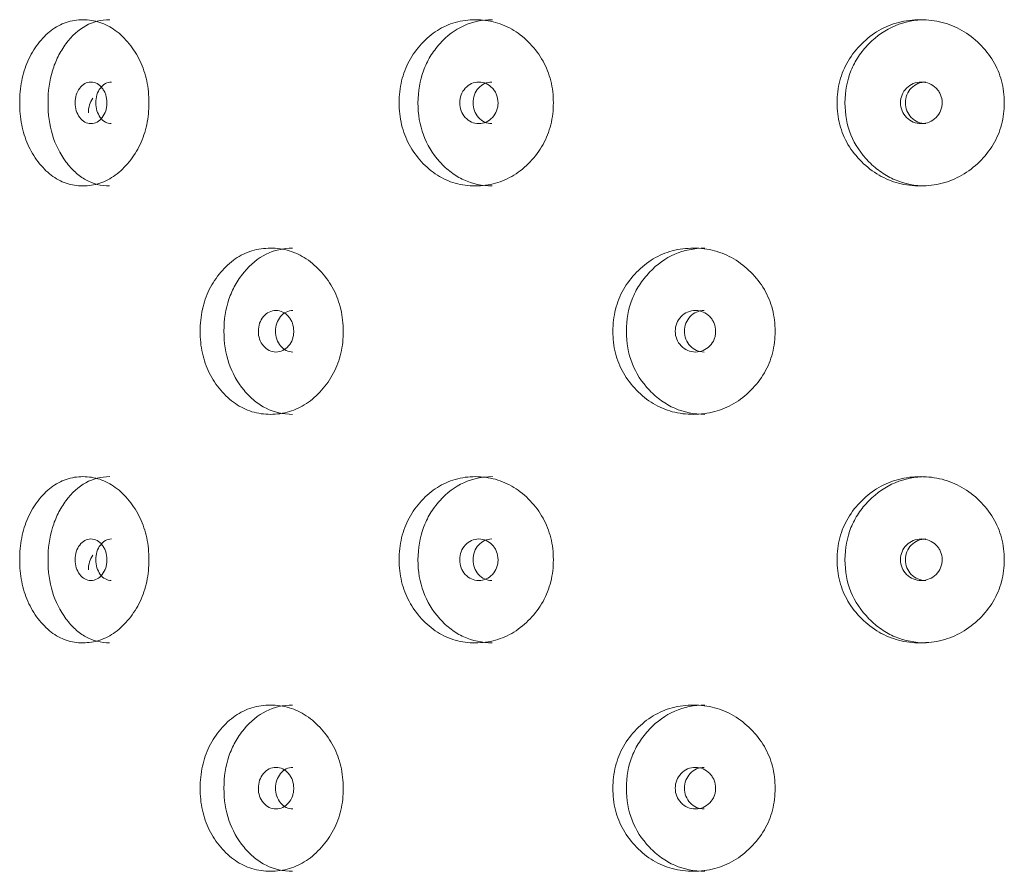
# Model space of a CAD drawing. Header units: millimetres. Extents: x 4 to 1188, y 1 to 840.
# Tile 48 of 256: x 311.43 to 317.75, y 394.61 to 400.08. Entities that reach past the tile are written whole.
import ezdxf

# ---------------------------------------------------------------- set-up
doc = ezdxf.new("R2010")
doc.units = ezdxf.units.MM
doc.layers.add('1', color=7, linetype='Continuous')

msp = doc.modelspace()

# ---------------------------------------------------------------- linework, layer by layer
at = {"layer": '1', "color": 154, "linetype": 'Continuous', "lineweight": 13}
for points, knots in [([(311.4277, 399.542), (311.4277, 399.5895), (311.4358, 399.6829), (311.4767, 399.8142), (311.5428, 399.9244), (311.6265, 400.0113), (311.7259, 400.0647), (311.8335, 400.0806), (311.9424, 400.0649), (312.0452, 400.0114), (312.1334, 399.9244), (312.2045, 399.8142), (312.2488, 399.6829), (312.262, 399.542), (312.2489, 399.401), (312.2045, 399.2697), (312.1335, 399.1596), (312.0452, 399.0725), (311.9424, 399.0192), (311.8335, 399.0033), (311.7259, 399.0191), (311.6265, 399.0726), (311.5428, 399.1597), (311.4764, 399.2698), (311.4355, 399.4011), (311.4277, 399.4945), (311.4277, 399.542)], [0, 0, 0, 0, 0.042089, 0.082711, 0.124995, 0.166981, 0.207667, 0.249993, 0.292228, 0.332914, 0.374992, 0.417271, 0.457893, 0.500005, 0.542022, 0.582644, 0.625021, 0.667005, 0.707691, 0.750017, 0.792251, 0.832937, 0.875017, 0.917377, 0.957984, 1, 1, 1, 1]), ([(311.6095, 399.542), (311.6095, 399.6161), (311.6191, 399.6847), (311.6478, 399.7794), (311.6598, 399.8096), (311.6814, 399.8528), (311.6892, 399.8669), (311.7061, 399.8943), (311.7152, 399.9078), (311.7629, 399.9722), (311.8053, 400.0108), (311.8987, 400.0623), (311.9499, 400.0752), (312.0055, 400.0753), (312.0055, 400.0753), (312.0056, 400.0753)], [0, 0, 0, 0, 0.249938, 0.249938, 0.374906, 0.374906, 0.437391, 0.437391, 0.499875, 0.499875, 0.749813, 0.749813, 0.99975, 0.99975, 1, 1, 1, 1]), ([(313.8644, 399.542), (313.8645, 399.5895), (313.8743, 399.6829), (313.9241, 399.8142), (314.0044, 399.9244), (314.1054, 400.0113), (314.225, 400.0647), (314.3537, 400.0806), (314.4833, 400.0649), (314.605, 400.0114), (314.7091, 399.9244), (314.7925, 399.8142), (314.8444, 399.6829), (314.8599, 399.542), (314.8445, 399.401), (314.7925, 399.2697), (314.7091, 399.1596), (314.6051, 399.0725), (314.4833, 399.0192), (314.3538, 399.0033), (314.225, 399.0191), (314.1054, 399.0726), (314.0043, 399.1597), (313.9238, 399.2698), (313.874, 399.4011), (313.8644, 399.4945), (313.8644, 399.542)], [0, 0, 0, 0, 0.042089, 0.082711, 0.124995, 0.166981, 0.207667, 0.249993, 0.292228, 0.332914, 0.374992, 0.417271, 0.457893, 0.500005, 0.542022, 0.582644, 0.625021, 0.667005, 0.707691, 0.750017, 0.792251, 0.832937, 0.875017, 0.917377, 0.957984, 1, 1, 1, 1]), ([(313.9853, 399.542), (313.9854, 399.6161), (313.9971, 399.6847), (314.032, 399.7794), (314.0466, 399.8096), (314.0728, 399.8528), (314.0823, 399.8669), (314.1027, 399.8943), (314.1138, 399.9078), (314.1715, 399.9722), (314.2226, 400.0108), (314.335, 400.0623), (314.3964, 400.0752), (314.4627, 400.0753), (314.4627, 400.0753), (314.4628, 400.0753)], [0, 0, 0, 0, 0.249938, 0.249938, 0.374906, 0.374906, 0.437391, 0.437391, 0.499875, 0.499875, 0.749813, 0.749813, 0.99975, 0.99975, 1, 1, 1, 1]), ([(316.6767, 399.542), (316.6768, 399.5895), (316.6877, 399.6829), (316.7424, 399.8142), (316.8306, 399.9244), (316.9412, 400.0113), (317.0716, 400.0647), (317.2115, 400.0806), (317.3517, 400.0649), (317.4829, 400.0114), (317.5946, 399.9244), (317.684, 399.8142), (317.7395, 399.6829), (317.7559, 399.542), (317.7396, 399.401), (317.684, 399.2697), (317.5947, 399.1596), (317.483, 399.0725), (317.3518, 399.0192), (317.2116, 399.0033), (317.0717, 399.0191), (316.9412, 399.0726), (316.8305, 399.1597), (316.7421, 399.2698), (316.6873, 399.4011), (316.6767, 399.4945), (316.6767, 399.542)], [0, 0, 0, 0, 0.042089, 0.082711, 0.124995, 0.166981, 0.207667, 0.249993, 0.292228, 0.332914, 0.374992, 0.417271, 0.457893, 0.500005, 0.542022, 0.582644, 0.625021, 0.667005, 0.707691, 0.750017, 0.792251, 0.832937, 0.875017, 0.917377, 0.957984, 1, 1, 1, 1]), ([(316.7273, 399.542), (316.7274, 399.6161), (316.7403, 399.6847), (316.7787, 399.7794), (316.7947, 399.8096), (316.8235, 399.8528), (316.8339, 399.8669), (316.8563, 399.8943), (316.8685, 399.9078), (316.9318, 399.9722), (316.9877, 400.0108), (317.1103, 400.0623), (317.1771, 400.0752), (317.2489, 400.0753), (317.249, 400.0753), (317.2491, 400.0753)], [0, 0, 0, 0, 0.249938, 0.249938, 0.374906, 0.374906, 0.437391, 0.437391, 0.499875, 0.499875, 0.749813, 0.749813, 0.99975, 0.99975, 1, 1, 1, 1]), ([(311.7836, 399.542), (311.7836, 399.5236), (311.786, 399.5067), (311.7958, 399.4754), (311.803, 399.4612), (311.823, 399.4349), (311.834, 399.4251), (311.8579, 399.412), (311.8708, 399.4087), (311.9133, 399.4087), (311.9374, 399.4216), (311.9676, 399.4608), (311.9752, 399.4752), (311.9827, 399.4987), (311.9846, 399.5069), (311.9871, 399.5239), (311.9877, 399.5326), (311.9877, 399.5604), (311.9852, 399.5775), (311.9776, 399.601), (311.9745, 399.6085), (311.967, 399.6228), (311.9628, 399.6294), (311.9475, 399.6491), (311.9364, 399.6589), (311.9122, 399.672), (311.8993, 399.6752), (311.8568, 399.6752), (311.8327, 399.662), (311.7935, 399.6102), (311.7837, 399.5786), (311.7836, 399.542)], [0, 0, 0, 0, 0.0625, 0.0625, 0.125, 0.125, 0.1875, 0.1875, 0.25, 0.25, 0.375, 0.375, 0.4375, 0.4375, 0.46875, 0.46875, 0.5, 0.5, 0.5625, 0.5625, 0.59375, 0.59375, 0.625, 0.625, 0.6875, 0.6875, 0.75, 0.75, 0.875, 0.875, 1, 1, 1, 1]), ([(312.0162, 399.6752), (312.0162, 399.6752), (312.003, 399.6752), (311.9765, 399.669), (311.9439, 399.6383), (311.9213, 399.5944), (311.9166, 399.5595), (311.9166, 399.542)], [0, 0, 0, 0, 0.000568, 0.250749, 0.500333, 0.749366, 1, 1, 1, 1]), ([(314.2536, 399.542), (314.2535, 399.5236), (314.2564, 399.5067), (314.2683, 399.4754), (314.277, 399.4612), (314.3012, 399.4349), (314.3144, 399.4251), (314.3433, 399.412), (314.3588, 399.4087), (314.41, 399.4087), (314.439, 399.4216), (314.4752, 399.4608), (314.4843, 399.4752), (314.4933, 399.4987), (314.4956, 399.5069), (314.4985, 399.5239), (314.4993, 399.5326), (314.4992, 399.5604), (314.4962, 399.5775), (314.4872, 399.601), (314.4835, 399.6085), (314.4745, 399.6228), (314.4694, 399.6294), (314.4511, 399.6491), (314.4378, 399.6589), (314.4087, 399.672), (314.3932, 399.6752), (314.342, 399.6752), (314.3129, 399.662), (314.2656, 399.6102), (314.2537, 399.5786), (314.2536, 399.542)], [0, 0, 0, 0, 0.0625, 0.0625, 0.125, 0.125, 0.1875, 0.1875, 0.25, 0.25, 0.375, 0.375, 0.4375, 0.4375, 0.46875, 0.46875, 0.5, 0.5, 0.5625, 0.5625, 0.59375, 0.59375, 0.625, 0.625, 0.6875, 0.6875, 0.75, 0.75, 0.875, 0.875, 1, 1, 1, 1]), ([(314.4593, 399.6752), (314.4593, 399.6752), (314.4433, 399.6752), (314.4115, 399.669), (314.372, 399.6383), (314.3447, 399.5944), (314.3391, 399.5595), (314.339, 399.542)], [0, 0, 0, 0, 0.000568, 0.250749, 0.500333, 0.749366, 1, 1, 1, 1]), ([(317.0839, 399.542), (317.0839, 399.5236), (317.087, 399.5067), (317.1, 399.4754), (317.1096, 399.4612), (317.1359, 399.4349), (317.1504, 399.4251), (317.1819, 399.412), (317.1988, 399.4087), (317.2544, 399.4087), (317.2859, 399.4216), (317.3252, 399.4608), (317.3351, 399.4752), (317.3448, 399.4987), (317.3473, 399.5069), (317.3505, 399.5239), (317.3513, 399.5326), (317.3513, 399.5604), (317.348, 399.5775), (317.3382, 399.601), (317.3342, 399.6085), (317.3245, 399.6228), (317.3189, 399.6294), (317.2991, 399.6491), (317.2846, 399.6589), (317.253, 399.672), (317.2361, 399.6752), (317.1804, 399.6752), (317.1487, 399.662), (317.0971, 399.6102), (317.0841, 399.5786), (317.0839, 399.542)], [0, 0, 0, 0, 0.0625, 0.0625, 0.125, 0.125, 0.1875, 0.1875, 0.25, 0.25, 0.375, 0.375, 0.4375, 0.4375, 0.46875, 0.46875, 0.5, 0.5, 0.5625, 0.5625, 0.59375, 0.59375, 0.625, 0.625, 0.6875, 0.6875, 0.75, 0.75, 0.875, 0.875, 1, 1, 1, 1]), ([(317.2462, 399.6752), (317.2461, 399.6752), (317.2287, 399.6752), (317.1941, 399.669), (317.151, 399.6383), (317.1212, 399.5944), (317.115, 399.5595), (317.115, 399.542)], [0, 0, 0, 0, 0.000568, 0.250749, 0.500333, 0.749366, 1, 1, 1, 1]), ([(312.0052, 399.0086), (311.9498, 399.0086), (311.8988, 399.0215), (311.8288, 399.0601), (311.8065, 399.0763), (311.7746, 399.1053), (311.7643, 399.1158), (311.7441, 399.1383), (311.7344, 399.1503), (311.6859, 399.2156), (311.6571, 399.2732), (311.6189, 399.3994), (311.6094, 399.4678), (311.6095, 399.542)], [0, 0, 0, 0, 0.249906, 0.249906, 0.374922, 0.374922, 0.43743, 0.43743, 0.499937, 0.499937, 0.749969, 0.749969, 1, 1, 1, 1]), ([(311.8977, 399.571), (311.8881, 399.558), (311.8808, 399.5437), (311.8711, 399.5123), (311.8687, 399.4951), (311.8686, 399.4767)], [0, 0, 0, 0, 0.5, 0.5, 1, 1, 1, 1]), ([(311.9166, 399.542), (311.9166, 399.5245), (311.921, 399.4895), (311.9438, 399.4458), (311.9764, 399.415), (312.0028, 399.4087), (312.016, 399.4087)], [0, 0, 0, 0, 0.249735, 0.499453, 0.751023, 1, 1, 1, 1]), ([(314.4623, 399.0086), (314.3962, 399.0086), (314.3351, 399.0215), (314.2509, 399.0601), (314.224, 399.0763), (314.1856, 399.1053), (314.1731, 399.1158), (314.1487, 399.1383), (314.1369, 399.1503), (314.0783, 399.2156), (314.0433, 399.2732), (313.9967, 399.3994), (313.9852, 399.4678), (313.9853, 399.542)], [0, 0, 0, 0, 0.249906, 0.249906, 0.374922, 0.374922, 0.43743, 0.43743, 0.499937, 0.499937, 0.749969, 0.749969, 1, 1, 1, 1]), ([(314.339, 399.542), (314.339, 399.5245), (314.3444, 399.4895), (314.372, 399.4458), (314.4114, 399.415), (314.4432, 399.4087), (314.459, 399.4087)], [0, 0, 0, 0, 0.249735, 0.499453, 0.751023, 1, 1, 1, 1]), ([(317.2486, 399.0086), (317.1769, 399.0086), (317.1104, 399.0215), (317.0185, 399.0601), (316.9892, 399.0763), (316.9472, 399.1053), (316.9335, 399.1158), (316.9068, 399.1383), (316.8939, 399.1503), (316.8296, 399.2156), (316.7911, 399.2732), (316.7399, 399.3994), (316.7272, 399.4678), (316.7273, 399.542)], [0, 0, 0, 0, 0.249906, 0.249906, 0.374922, 0.374922, 0.43743, 0.43743, 0.499937, 0.499937, 0.749969, 0.749969, 1, 1, 1, 1]), ([(317.115, 399.542), (317.1149, 399.5245), (317.1208, 399.4895), (317.151, 399.4458), (317.1939, 399.415), (317.2286, 399.4087), (317.2458, 399.4087)], [0, 0, 0, 0, 0.249735, 0.499453, 0.751023, 1, 1, 1, 1]), ([(312.5864, 398.0753), (312.5865, 398.1228), (312.5955, 398.2162), (312.6413, 398.3476), (312.7152, 398.4577), (312.8084, 398.5447), (312.919, 398.5981), (313.0384, 398.614), (313.1588, 398.5982), (313.2722, 398.5447), (313.3692, 398.4577), (313.4473, 398.3476), (313.4958, 398.2162), (313.5103, 398.0753), (313.4959, 397.9344), (313.4473, 397.8031), (313.3693, 397.6929), (313.2722, 397.6059), (313.1588, 397.5525), (313.0384, 397.5366), (312.9191, 397.5524), (312.8085, 397.6059), (312.7151, 397.693), (312.641, 397.8032), (312.5952, 397.9345), (312.5864, 398.0278), (312.5864, 398.0753)], [0, 0, 0, 0, 0.042089, 0.082711, 0.124995, 0.166981, 0.207667, 0.249993, 0.292228, 0.332914, 0.374992, 0.417271, 0.457893, 0.500005, 0.542022, 0.582644, 0.625021, 0.667005, 0.707691, 0.750017, 0.792251, 0.832937, 0.875017, 0.917377, 0.957984, 1, 1, 1, 1]), ([(312.7392, 398.0753), (312.7393, 398.1494), (312.75, 398.218), (312.7822, 398.3127), (312.7956, 398.3429), (312.8197, 398.3861), (312.8285, 398.4002), (312.8473, 398.4276), (312.8575, 398.4411), (312.9107, 398.5055), (312.9579, 398.5441), (313.0618, 398.5957), (313.1187, 398.6086), (313.1802, 398.6086), (313.1803, 398.6086), (313.1803, 398.6086)], [0, 0, 0, 0, 0.249938, 0.249938, 0.374906, 0.374906, 0.437391, 0.437391, 0.499875, 0.499875, 0.749813, 0.749813, 0.99975, 0.99975, 1, 1, 1, 1]), ([(315.2368, 398.0753), (315.2369, 398.1228), (315.2473, 398.2162), (315.3001, 398.3476), (315.3851, 398.4577), (315.492, 398.5447), (315.6183, 398.5981), (315.7539, 398.614), (315.8901, 398.5982), (316.0178, 398.5447), (316.1267, 398.4577), (316.214, 398.3476), (316.2682, 398.2162), (316.2843, 398.0753), (316.2683, 397.9344), (316.214, 397.8031), (316.1268, 397.6929), (316.0179, 397.6059), (315.8901, 397.5525), (315.754, 397.5366), (315.6183, 397.5524), (315.492, 397.6059), (315.385, 397.693), (315.2997, 397.8032), (315.247, 397.9345), (315.2368, 398.0278), (315.2368, 398.0753)], [0, 0, 0, 0, 0.042089, 0.082711, 0.124995, 0.166981, 0.207667, 0.249993, 0.292228, 0.332914, 0.374992, 0.417271, 0.457893, 0.500005, 0.542022, 0.582644, 0.625021, 0.667005, 0.707691, 0.750017, 0.792251, 0.832937, 0.875017, 0.917377, 0.957984, 1, 1, 1, 1]), ([(315.3233, 398.0753), (315.3235, 398.1494), (315.3358, 398.218), (315.3729, 398.3127), (315.3883, 398.3429), (315.4161, 398.3861), (315.4262, 398.4002), (315.4478, 398.4276), (315.4595, 398.4411), (315.5206, 398.5055), (315.5747, 398.5441), (315.6933, 398.5957), (315.7581, 398.6086), (315.8278, 398.6086), (315.8278, 398.6086), (315.8279, 398.6086)], [0, 0, 0, 0, 0.249938, 0.249938, 0.374906, 0.374906, 0.437391, 0.437391, 0.499875, 0.499875, 0.749813, 0.749813, 0.99975, 0.99975, 1, 1, 1, 1]), ([(312.9601, 398.0753), (312.9601, 398.057), (312.9628, 398.04), (312.9737, 398.0087), (312.9818, 397.9945), (313.0041, 397.9683), (313.0163, 397.9584), (313.043, 397.9453), (313.0573, 397.942), (313.1046, 397.942), (313.1315, 397.955), (313.165, 397.9941), (313.1734, 398.0085), (313.1818, 398.032), (313.1839, 398.0402), (313.1867, 398.0572), (313.1874, 398.0659), (313.1873, 398.0937), (313.1845, 398.1108), (313.1762, 398.1343), (313.1727, 398.1418), (313.1644, 398.1561), (313.1596, 398.1627), (313.1427, 398.1824), (313.1304, 398.1922), (313.1034, 398.2053), (313.0891, 398.2086), (313.0418, 398.2085), (313.0149, 398.1953), (312.9712, 398.1435), (312.9603, 398.1119), (312.9601, 398.0753)], [0, 0, 0, 0, 0.0625, 0.0625, 0.125, 0.125, 0.1875, 0.1875, 0.25, 0.25, 0.375, 0.375, 0.4375, 0.4375, 0.46875, 0.46875, 0.5, 0.5, 0.5625, 0.5625, 0.59375, 0.59375, 0.625, 0.625, 0.6875, 0.6875, 0.75, 0.75, 0.875, 0.875, 1, 1, 1, 1]), ([(313.1816, 398.2086), (313.1816, 398.2086), (313.1668, 398.2086), (313.1374, 398.2023), (313.1009, 398.1716), (313.0757, 398.1278), (313.0705, 398.0928), (313.0705, 398.0753)], [0, 0, 0, 0, 0.000568, 0.250749, 0.500333, 0.749366, 1, 1, 1, 1]), ([(315.6376, 398.0753), (315.6375, 398.057), (315.6406, 398.04), (315.6531, 398.0087), (315.6624, 397.9945), (315.6879, 397.9683), (315.7019, 397.9584), (315.7324, 397.9453), (315.7487, 397.942), (315.8027, 397.942), (315.8333, 397.955), (315.8714, 397.9941), (315.881, 398.0085), (315.8905, 398.032), (315.8928, 398.0402), (315.896, 398.0572), (315.8968, 398.0659), (315.8967, 398.0937), (315.8935, 398.1108), (315.8841, 398.1343), (315.8801, 398.1418), (315.8707, 398.1561), (315.8653, 398.1627), (315.846, 398.1824), (315.832, 398.1922), (315.8013, 398.2053), (315.785, 398.2086), (315.731, 398.2085), (315.7003, 398.1953), (315.6503, 398.1435), (315.6377, 398.1119), (315.6376, 398.0753)], [0, 0, 0, 0, 0.0625, 0.0625, 0.125, 0.125, 0.1875, 0.1875, 0.25, 0.25, 0.375, 0.375, 0.4375, 0.4375, 0.46875, 0.46875, 0.5, 0.5, 0.5625, 0.5625, 0.59375, 0.59375, 0.625, 0.625, 0.6875, 0.6875, 0.75, 0.75, 0.875, 0.875, 1, 1, 1, 1]), ([(315.8235, 398.2086), (315.8234, 398.2086), (315.8066, 398.2086), (315.773, 398.2023), (315.7313, 398.1716), (315.7024, 398.1278), (315.6965, 398.0928), (315.6964, 398.0753)], [0, 0, 0, 0, 0.000568, 0.250749, 0.500333, 0.749366, 1, 1, 1, 1]), ([(313.1799, 397.542), (313.1185, 397.5419), (313.0619, 397.5548), (312.9841, 397.5935), (312.9592, 397.6096), (312.9238, 397.6386), (312.9122, 397.6491), (312.8897, 397.6717), (312.8789, 397.6836), (312.8248, 397.7489), (312.7926, 397.8066), (312.7497, 397.9328), (312.7391, 398.0012), (312.7392, 398.0753)], [0, 0, 0, 0, 0.249906, 0.249906, 0.374922, 0.374922, 0.43743, 0.43743, 0.499937, 0.499937, 0.749969, 0.749969, 1, 1, 1, 1]), ([(313.0705, 398.0753), (313.0704, 398.0578), (313.0754, 398.0229), (313.1009, 397.9792), (313.1373, 397.9484), (313.1666, 397.942), (313.1813, 397.942)], [0, 0, 0, 0, 0.249735, 0.499453, 0.751023, 1, 1, 1, 1]), ([(315.8274, 397.542), (315.7578, 397.5419), (315.6934, 397.5548), (315.6045, 397.5935), (315.5762, 397.6096), (315.5355, 397.6386), (315.5223, 397.6491), (315.4965, 397.6717), (315.4841, 397.6836), (315.422, 397.7489), (315.3849, 397.8066), (315.3355, 397.9328), (315.3232, 398.0012), (315.3233, 398.0753)], [0, 0, 0, 0, 0.249906, 0.249906, 0.374922, 0.374922, 0.43743, 0.43743, 0.499937, 0.499937, 0.749969, 0.749969, 1, 1, 1, 1]), ([(315.6964, 398.0753), (315.6964, 398.0578), (315.7021, 398.0229), (315.7313, 397.9792), (315.7729, 397.9484), (315.8064, 397.942), (315.8231, 397.942)], [0, 0, 0, 0, 0.249735, 0.499453, 0.751023, 1, 1, 1, 1]), ([(311.4277, 396.6086), (311.4277, 396.6562), (311.4358, 396.7496), (311.4767, 396.8809), (311.5428, 396.991), (311.6265, 397.078), (311.7259, 397.1314), (311.8335, 397.1473), (311.9424, 397.1315), (312.0452, 397.078), (312.1334, 396.991), (312.2045, 396.8809), (312.2488, 396.7495), (312.262, 396.6086), (312.2489, 396.4677), (312.2045, 396.3364), (312.1335, 396.2262), (312.0452, 396.1392), (311.9424, 396.0858), (311.8335, 396.0699), (311.7259, 396.0857), (311.6265, 396.1392), (311.5428, 396.2263), (311.4764, 396.3365), (311.4355, 396.4678), (311.4277, 396.5612), (311.4277, 396.6086)], [0, 0, 0, 0, 0.042089, 0.082711, 0.124995, 0.166981, 0.207667, 0.249993, 0.292228, 0.332914, 0.374992, 0.417271, 0.457893, 0.500005, 0.542022, 0.582644, 0.625021, 0.667005, 0.707691, 0.750017, 0.792251, 0.832937, 0.875017, 0.917377, 0.957984, 1, 1, 1, 1]), ([(311.6095, 396.6086), (311.6095, 396.6828), (311.6191, 396.7514), (311.6478, 396.8461), (311.6598, 396.8762), (311.6814, 396.9195), (311.6892, 396.9335), (311.7061, 396.961), (311.7152, 396.9745), (311.7629, 397.0388), (311.8053, 397.0775), (311.8987, 397.129), (311.9499, 397.1419), (312.0055, 397.142), (312.0055, 397.142), (312.0056, 397.142)], [0, 0, 0, 0, 0.249938, 0.249938, 0.374906, 0.374906, 0.437391, 0.437391, 0.499875, 0.499875, 0.749813, 0.749813, 0.99975, 0.99975, 1, 1, 1, 1]), ([(313.8644, 396.6086), (313.8645, 396.6562), (313.8743, 396.7496), (313.9241, 396.8809), (314.0044, 396.991), (314.1054, 397.078), (314.225, 397.1314), (314.3537, 397.1473), (314.4833, 397.1315), (314.605, 397.078), (314.7091, 396.991), (314.7925, 396.8809), (314.8444, 396.7495), (314.8599, 396.6086), (314.8445, 396.4677), (314.7925, 396.3364), (314.7091, 396.2262), (314.6051, 396.1392), (314.4833, 396.0858), (314.3538, 396.0699), (314.225, 396.0857), (314.1054, 396.1392), (314.0043, 396.2263), (313.9238, 396.3365), (313.874, 396.4678), (313.8644, 396.5612), (313.8644, 396.6086)], [0, 0, 0, 0, 0.042089, 0.082711, 0.124995, 0.166981, 0.207667, 0.249993, 0.292228, 0.332914, 0.374992, 0.417271, 0.457893, 0.500005, 0.542022, 0.582644, 0.625021, 0.667005, 0.707691, 0.750017, 0.792251, 0.832937, 0.875017, 0.917377, 0.957984, 1, 1, 1, 1]), ([(313.9853, 396.6086), (313.9854, 396.6828), (313.9971, 396.7514), (314.032, 396.8461), (314.0466, 396.8762), (314.0728, 396.9195), (314.0823, 396.9335), (314.1027, 396.961), (314.1138, 396.9745), (314.1715, 397.0388), (314.2226, 397.0775), (314.335, 397.129), (314.3964, 397.1419), (314.4627, 397.142), (314.4627, 397.142), (314.4628, 397.142)], [0, 0, 0, 0, 0.249938, 0.249938, 0.374906, 0.374906, 0.437391, 0.437391, 0.499875, 0.499875, 0.749813, 0.749813, 0.99975, 0.99975, 1, 1, 1, 1]), ([(316.6767, 396.6086), (316.6768, 396.6562), (316.6877, 396.7496), (316.7424, 396.8809), (316.8306, 396.991), (316.9412, 397.078), (317.0716, 397.1314), (317.2115, 397.1473), (317.3517, 397.1315), (317.4829, 397.078), (317.5946, 396.991), (317.684, 396.8809), (317.7395, 396.7495), (317.7559, 396.6086), (317.7396, 396.4677), (317.684, 396.3364), (317.5947, 396.2262), (317.483, 396.1392), (317.3518, 396.0858), (317.2116, 396.0699), (317.0717, 396.0857), (316.9412, 396.1392), (316.8305, 396.2263), (316.7421, 396.3365), (316.6873, 396.4678), (316.6767, 396.5612), (316.6767, 396.6086)], [0, 0, 0, 0, 0.042089, 0.082711, 0.124995, 0.166981, 0.207667, 0.249993, 0.292228, 0.332914, 0.374992, 0.417271, 0.457893, 0.500005, 0.542022, 0.582644, 0.625021, 0.667005, 0.707691, 0.750017, 0.792251, 0.832937, 0.875017, 0.917377, 0.957984, 1, 1, 1, 1]), ([(316.7273, 396.6086), (316.7274, 396.6828), (316.7403, 396.7514), (316.7787, 396.8461), (316.7947, 396.8762), (316.8235, 396.9195), (316.8339, 396.9335), (316.8563, 396.961), (316.8685, 396.9745), (316.9318, 397.0388), (316.9877, 397.0775), (317.1103, 397.129), (317.1771, 397.1419), (317.2489, 397.142), (317.249, 397.142), (317.2491, 397.142)], [0, 0, 0, 0, 0.249938, 0.249938, 0.374906, 0.374906, 0.437391, 0.437391, 0.499875, 0.499875, 0.749813, 0.749813, 0.99975, 0.99975, 1, 1, 1, 1]), ([(311.7836, 396.6086), (311.7836, 396.5903), (311.786, 396.5733), (311.7958, 396.542), (311.803, 396.5279), (311.823, 396.5016), (311.834, 396.4918), (311.8579, 396.4786), (311.8708, 396.4753), (311.9133, 396.4754), (311.9374, 396.4883), (311.9676, 396.5275), (311.9752, 396.5418), (311.9827, 396.5654), (311.9846, 396.5735), (311.9871, 396.5905), (311.9877, 396.5992), (311.9877, 396.627), (311.9852, 396.6441), (311.9776, 396.6677), (311.9745, 396.6752), (311.967, 396.6894), (311.9628, 396.6961), (311.9475, 396.7157), (311.9364, 396.7256), (311.9122, 396.7387), (311.8993, 396.7419), (311.8568, 396.7418), (311.8327, 396.7286), (311.7935, 396.6768), (311.7837, 396.6453), (311.7836, 396.6086)], [0, 0, 0, 0, 0.0625, 0.0625, 0.125, 0.125, 0.1875, 0.1875, 0.25, 0.25, 0.375, 0.375, 0.4375, 0.4375, 0.46875, 0.46875, 0.5, 0.5, 0.5625, 0.5625, 0.59375, 0.59375, 0.625, 0.625, 0.6875, 0.6875, 0.75, 0.75, 0.875, 0.875, 1, 1, 1, 1]), ([(312.0162, 396.7419), (312.0162, 396.7419), (312.003, 396.7419), (311.9765, 396.7356), (311.9439, 396.705), (311.9213, 396.6611), (311.9166, 396.6262), (311.9166, 396.6086)], [0, 0, 0, 0, 0.000568, 0.250749, 0.500333, 0.749366, 1, 1, 1, 1]), ([(314.2536, 396.6086), (314.2535, 396.5903), (314.2564, 396.5733), (314.2683, 396.542), (314.277, 396.5279), (314.3012, 396.5016), (314.3144, 396.4918), (314.3433, 396.4786), (314.3588, 396.4753), (314.41, 396.4754), (314.439, 396.4883), (314.4752, 396.5275), (314.4843, 396.5418), (314.4933, 396.5654), (314.4956, 396.5735), (314.4985, 396.5905), (314.4993, 396.5992), (314.4992, 396.627), (314.4962, 396.6441), (314.4872, 396.6677), (314.4835, 396.6752), (314.4745, 396.6894), (314.4694, 396.6961), (314.4511, 396.7157), (314.4378, 396.7256), (314.4087, 396.7387), (314.3932, 396.7419), (314.342, 396.7418), (314.3129, 396.7286), (314.2656, 396.6768), (314.2537, 396.6453), (314.2536, 396.6086)], [0, 0, 0, 0, 0.0625, 0.0625, 0.125, 0.125, 0.1875, 0.1875, 0.25, 0.25, 0.375, 0.375, 0.4375, 0.4375, 0.46875, 0.46875, 0.5, 0.5, 0.5625, 0.5625, 0.59375, 0.59375, 0.625, 0.625, 0.6875, 0.6875, 0.75, 0.75, 0.875, 0.875, 1, 1, 1, 1]), ([(314.4593, 396.7419), (314.4593, 396.7419), (314.4433, 396.7419), (314.4115, 396.7356), (314.372, 396.705), (314.3447, 396.6611), (314.3391, 396.6262), (314.339, 396.6086)], [0, 0, 0, 0, 0.000568, 0.250749, 0.500333, 0.749366, 1, 1, 1, 1]), ([(317.0839, 396.6086), (317.0839, 396.5903), (317.087, 396.5733), (317.1, 396.542), (317.1096, 396.5279), (317.1359, 396.5016), (317.1504, 396.4918), (317.1819, 396.4786), (317.1988, 396.4753), (317.2544, 396.4754), (317.2859, 396.4883), (317.3252, 396.5275), (317.3351, 396.5418), (317.3448, 396.5654), (317.3473, 396.5735), (317.3505, 396.5905), (317.3513, 396.5992), (317.3513, 396.627), (317.348, 396.6441), (317.3382, 396.6677), (317.3342, 396.6752), (317.3245, 396.6894), (317.3189, 396.6961), (317.2991, 396.7157), (317.2846, 396.7256), (317.253, 396.7387), (317.2361, 396.7419), (317.1804, 396.7418), (317.1487, 396.7286), (317.0971, 396.6768), (317.0841, 396.6453), (317.0839, 396.6086)], [0, 0, 0, 0, 0.0625, 0.0625, 0.125, 0.125, 0.1875, 0.1875, 0.25, 0.25, 0.375, 0.375, 0.4375, 0.4375, 0.46875, 0.46875, 0.5, 0.5, 0.5625, 0.5625, 0.59375, 0.59375, 0.625, 0.625, 0.6875, 0.6875, 0.75, 0.75, 0.875, 0.875, 1, 1, 1, 1]), ([(317.2462, 396.7419), (317.2461, 396.7419), (317.2287, 396.7419), (317.1941, 396.7356), (317.151, 396.705), (317.1212, 396.6611), (317.115, 396.6262), (317.115, 396.6086)], [0, 0, 0, 0, 0.000568, 0.250749, 0.500333, 0.749366, 1, 1, 1, 1]), ([(311.8977, 396.6376), (311.8881, 396.6247), (311.8808, 396.6104), (311.8711, 396.5789), (311.8687, 396.5617), (311.8686, 396.5434)], [0, 0, 0, 0, 0.5, 0.5, 1, 1, 1, 1]), ([(312.0052, 396.0753), (311.9498, 396.0753), (311.8988, 396.0881), (311.8288, 396.1268), (311.8065, 396.1429), (311.7746, 396.1719), (311.7643, 396.1824), (311.7441, 396.205), (311.7344, 396.217), (311.6859, 396.2822), (311.6571, 396.3399), (311.6189, 396.4661), (311.6094, 396.5345), (311.6095, 396.6086)], [0, 0, 0, 0, 0.249906, 0.249906, 0.374922, 0.374922, 0.43743, 0.43743, 0.499937, 0.499937, 0.749969, 0.749969, 1, 1, 1, 1]), ([(311.9166, 396.6086), (311.9166, 396.5912), (311.921, 396.5562), (311.9438, 396.5125), (311.9764, 396.4817), (312.0028, 396.4754), (312.016, 396.4753)], [0, 0, 0, 0, 0.249735, 0.499453, 0.751023, 1, 1, 1, 1]), ([(314.4623, 396.0753), (314.3962, 396.0753), (314.3351, 396.0881), (314.2509, 396.1268), (314.224, 396.1429), (314.1856, 396.1719), (314.1731, 396.1824), (314.1487, 396.205), (314.1369, 396.217), (314.0783, 396.2822), (314.0433, 396.3399), (313.9967, 396.4661), (313.9852, 396.5345), (313.9853, 396.6086)], [0, 0, 0, 0, 0.249906, 0.249906, 0.374922, 0.374922, 0.43743, 0.43743, 0.499937, 0.499937, 0.749969, 0.749969, 1, 1, 1, 1]), ([(314.339, 396.6086), (314.339, 396.5912), (314.3444, 396.5562), (314.372, 396.5125), (314.4114, 396.4817), (314.4432, 396.4754), (314.459, 396.4753)], [0, 0, 0, 0, 0.249735, 0.499453, 0.751023, 1, 1, 1, 1]), ([(317.2486, 396.0753), (317.1769, 396.0753), (317.1104, 396.0881), (317.0185, 396.1268), (316.9892, 396.1429), (316.9472, 396.1719), (316.9335, 396.1824), (316.9068, 396.205), (316.8939, 396.217), (316.8296, 396.2822), (316.7911, 396.3399), (316.7399, 396.4661), (316.7272, 396.5345), (316.7273, 396.6086)], [0, 0, 0, 0, 0.249906, 0.249906, 0.374922, 0.374922, 0.43743, 0.43743, 0.499937, 0.499937, 0.749969, 0.749969, 1, 1, 1, 1]), ([(317.115, 396.6086), (317.1149, 396.5912), (317.1208, 396.5562), (317.151, 396.5125), (317.1939, 396.4817), (317.2286, 396.4754), (317.2458, 396.4753)], [0, 0, 0, 0, 0.249735, 0.499453, 0.751023, 1, 1, 1, 1]), ([(312.5864, 395.142), (312.5865, 395.1895), (312.5955, 395.2829), (312.6413, 395.4142), (312.7152, 395.5244), (312.8084, 395.6113), (312.919, 395.6647), (313.0384, 395.6806), (313.1588, 395.6649), (313.2722, 395.6114), (313.3692, 395.5244), (313.4473, 395.4142), (313.4958, 395.2829), (313.5103, 395.142), (313.4959, 395.001), (313.4473, 394.8697), (313.3693, 394.7596), (313.2722, 394.6725), (313.1588, 394.6192), (313.0384, 394.6033), (312.9191, 394.6191), (312.8085, 394.6726), (312.7151, 394.7597), (312.641, 394.8698), (312.5952, 395.0011), (312.5864, 395.0945), (312.5864, 395.142)], [0, 0, 0, 0, 0.042089, 0.082711, 0.124995, 0.166981, 0.207667, 0.249993, 0.292228, 0.332914, 0.374992, 0.417271, 0.457893, 0.500005, 0.542022, 0.582644, 0.625021, 0.667005, 0.707691, 0.750017, 0.792251, 0.832937, 0.875017, 0.917377, 0.957984, 1, 1, 1, 1]), ([(312.7392, 395.142), (312.7393, 395.2161), (312.75, 395.2847), (312.7822, 395.3794), (312.7956, 395.4096), (312.8197, 395.4528), (312.8285, 395.4669), (312.8473, 395.4943), (312.8575, 395.5078), (312.9107, 395.5722), (312.9579, 395.6108), (313.0618, 395.6623), (313.1187, 395.6752), (313.1802, 395.6753), (313.1803, 395.6753), (313.1803, 395.6753)], [0, 0, 0, 0, 0.249938, 0.249938, 0.374906, 0.374906, 0.437391, 0.437391, 0.499875, 0.499875, 0.749813, 0.749813, 0.99975, 0.99975, 1, 1, 1, 1]), ([(315.2368, 395.142), (315.2369, 395.1895), (315.2473, 395.2829), (315.3001, 395.4142), (315.3851, 395.5244), (315.492, 395.6113), (315.6183, 395.6647), (315.7539, 395.6806), (315.8901, 395.6649), (316.0178, 395.6114), (316.1267, 395.5244), (316.214, 395.4142), (316.2682, 395.2829), (316.2843, 395.142), (316.2683, 395.001), (316.214, 394.8697), (316.1268, 394.7596), (316.0179, 394.6725), (315.8901, 394.6192), (315.754, 394.6033), (315.6183, 394.6191), (315.492, 394.6726), (315.385, 394.7597), (315.2997, 394.8698), (315.247, 395.0011), (315.2368, 395.0945), (315.2368, 395.142)], [0, 0, 0, 0, 0.042089, 0.082711, 0.124995, 0.166981, 0.207667, 0.249993, 0.292228, 0.332914, 0.374992, 0.417271, 0.457893, 0.500005, 0.542022, 0.582644, 0.625021, 0.667005, 0.707691, 0.750017, 0.792251, 0.832937, 0.875017, 0.917377, 0.957984, 1, 1, 1, 1]), ([(315.3233, 395.142), (315.3235, 395.2161), (315.3358, 395.2847), (315.3729, 395.3794), (315.3883, 395.4096), (315.4161, 395.4528), (315.4262, 395.4669), (315.4478, 395.4943), (315.4595, 395.5078), (315.5206, 395.5722), (315.5747, 395.6108), (315.6933, 395.6623), (315.7581, 395.6752), (315.8278, 395.6753), (315.8278, 395.6753), (315.8279, 395.6753)], [0, 0, 0, 0, 0.249938, 0.249938, 0.374906, 0.374906, 0.437391, 0.437391, 0.499875, 0.499875, 0.749813, 0.749813, 0.99975, 0.99975, 1, 1, 1, 1]), ([(312.9601, 395.142), (312.9601, 395.1236), (312.9628, 395.1067), (312.9737, 395.0754), (312.9818, 395.0612), (313.0041, 395.0349), (313.0163, 395.0251), (313.043, 395.012), (313.0573, 395.0087), (313.1046, 395.0087), (313.1315, 395.0216), (313.165, 395.0608), (313.1734, 395.0752), (313.1818, 395.0987), (313.1839, 395.1069), (313.1867, 395.1239), (313.1874, 395.1326), (313.1873, 395.1604), (313.1845, 395.1775), (313.1762, 395.201), (313.1727, 395.2085), (313.1644, 395.2228), (313.1596, 395.2294), (313.1427, 395.2491), (313.1304, 395.2589), (313.1034, 395.272), (313.0891, 395.2752), (313.0418, 395.2752), (313.0149, 395.262), (312.9712, 395.2102), (312.9603, 395.1786), (312.9601, 395.142)], [0, 0, 0, 0, 0.0625, 0.0625, 0.125, 0.125, 0.1875, 0.1875, 0.25, 0.25, 0.375, 0.375, 0.4375, 0.4375, 0.46875, 0.46875, 0.5, 0.5, 0.5625, 0.5625, 0.59375, 0.59375, 0.625, 0.625, 0.6875, 0.6875, 0.75, 0.75, 0.875, 0.875, 1, 1, 1, 1]), ([(313.1816, 395.2752), (313.1816, 395.2752), (313.1668, 395.2752), (313.1374, 395.269), (313.1009, 395.2383), (313.0757, 395.1944), (313.0705, 395.1595), (313.0705, 395.142)], [0, 0, 0, 0, 0.000568, 0.250749, 0.500333, 0.749366, 1, 1, 1, 1]), ([(315.6376, 395.142), (315.6375, 395.1236), (315.6406, 395.1067), (315.6531, 395.0754), (315.6624, 395.0612), (315.6879, 395.0349), (315.7019, 395.0251), (315.7324, 395.012), (315.7487, 395.0087), (315.8027, 395.0087), (315.8333, 395.0216), (315.8714, 395.0608), (315.881, 395.0752), (315.8905, 395.0987), (315.8928, 395.1069), (315.896, 395.1239), (315.8968, 395.1326), (315.8967, 395.1604), (315.8935, 395.1775), (315.8841, 395.201), (315.8801, 395.2085), (315.8707, 395.2228), (315.8653, 395.2294), (315.846, 395.2491), (315.832, 395.2589), (315.8013, 395.272), (315.785, 395.2752), (315.731, 395.2752), (315.7003, 395.262), (315.6503, 395.2102), (315.6377, 395.1786), (315.6376, 395.142)], [0, 0, 0, 0, 0.0625, 0.0625, 0.125, 0.125, 0.1875, 0.1875, 0.25, 0.25, 0.375, 0.375, 0.4375, 0.4375, 0.46875, 0.46875, 0.5, 0.5, 0.5625, 0.5625, 0.59375, 0.59375, 0.625, 0.625, 0.6875, 0.6875, 0.75, 0.75, 0.875, 0.875, 1, 1, 1, 1]), ([(315.8235, 395.2752), (315.8234, 395.2752), (315.8066, 395.2752), (315.773, 395.269), (315.7313, 395.2383), (315.7024, 395.1944), (315.6965, 395.1595), (315.6964, 395.142)], [0, 0, 0, 0, 0.000568, 0.250749, 0.500333, 0.749366, 1, 1, 1, 1]), ([(313.1799, 394.6086), (313.1185, 394.6086), (313.0619, 394.6215), (312.9841, 394.6601), (312.9592, 394.6763), (312.9238, 394.7053), (312.9122, 394.7158), (312.8897, 394.7383), (312.8789, 394.7503), (312.8248, 394.8156), (312.7926, 394.8732), (312.7497, 394.9994), (312.7391, 395.0678), (312.7392, 395.142)], [0, 0, 0, 0, 0.249906, 0.249906, 0.374922, 0.374922, 0.43743, 0.43743, 0.499937, 0.499937, 0.749969, 0.749969, 1, 1, 1, 1]), ([(313.0705, 395.142), (313.0704, 395.1245), (313.0754, 395.0895), (313.1009, 395.0458), (313.1373, 395.015), (313.1666, 395.0087), (313.1813, 395.0087)], [0, 0, 0, 0, 0.249735, 0.499453, 0.751023, 1, 1, 1, 1]), ([(315.8274, 394.6086), (315.7578, 394.6086), (315.6934, 394.6215), (315.6045, 394.6601), (315.5762, 394.6763), (315.5355, 394.7053), (315.5223, 394.7158), (315.4965, 394.7383), (315.4841, 394.7503), (315.422, 394.8156), (315.3849, 394.8732), (315.3355, 394.9994), (315.3232, 395.0678), (315.3233, 395.142)], [0, 0, 0, 0, 0.249906, 0.249906, 0.374922, 0.374922, 0.43743, 0.43743, 0.499937, 0.499937, 0.749969, 0.749969, 1, 1, 1, 1]), ([(315.6964, 395.142), (315.6964, 395.1245), (315.7021, 395.0895), (315.7313, 395.0458), (315.7729, 395.015), (315.8064, 395.0087), (315.8231, 395.0087)], [0, 0, 0, 0, 0.249735, 0.499453, 0.751023, 1, 1, 1, 1])]:
    msp.add_open_spline(points, degree=3, knots=knots, dxfattribs=at)

doc.saveas('drawing.dxf')
